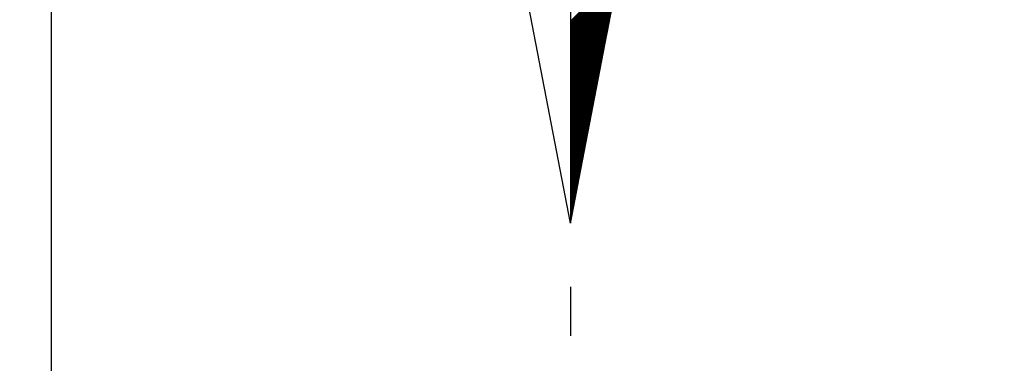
# Model space of a CAD drawing. Header units: metres. Extents: x 183400 to 184400, y 422200 to 427800.
# Tile 132 of 221: x 183958 to 183986, y 425748 to 425758. Entities that reach past the tile are written whole.
import ezdxf

# ---------------------------------------------------------------- set-up
doc = ezdxf.new("R2010")
doc.units = ezdxf.units.M
for name, color, linetype in [('N_MK2', 7, 'Continuous'), ('방위표', 7, 'Continuous'), ('일람표', 7, 'Continuous')]:
    doc.layers.add(name, color=color, linetype=linetype)

# ---------------------------------------------------------------- blocks, each defined once
blk = doc.blocks.new('N_MK2')
at = {"layer": '방위표', "color": 7, "linetype": 'Continuous'}
blk.add_lwpolyline([(-106.029, 0), (-33.696, -13.958), (0, 0), (-53.049, -53.048), (-13.958, -33.696), (0, 0), (0, -106.029), (13.958, -33.696), (0, 0), (53.048, -53.049), (33.696, -13.958), (0, 0), (106.028, 0), (33.696, 13.958), (0, 0), (53.049, 53.049), (13.958, 33.696), (0, 0), (0, 133.028), (-13.958, 33.696), (0, 0), (-53.049, 53.049), (-33.696, 13.958), (0, 0)], close=True, dxfattribs=at)
for points in [[(0, -106.029), (-13.958, -33.696)], [(0, -65.45), (9.703, -55.747)], [(0, -65.733), (9.635, -56.097)], [(0, -66.015), (9.568, -56.448)], [(0, -66.298), (9.5, -56.798)], [(0, -66.581), (9.432, -57.149)], [(0, -66.864), (9.365, -57.499)], [(0, -67.147), (9.297, -57.85)], [(0, -67.43), (9.229, -58.2)], [(0, -67.713), (9.162, -58.551)], [(0, -67.995), (9.094, -58.901)], [(0, -68.278), (9.027, -59.252)], [(0, -68.561), (8.959, -59.602)], [(0, -68.844), (8.891, -59.953)], [(0, -69.127), (8.824, -60.303)], [(0, -69.41), (8.756, -60.654)], [(0, -69.692), (8.688, -61.004)], [(0, -69.975), (8.621, -61.354)], [(0, -70.258), (8.553, -61.705)], [(0, -70.541), (8.486, -62.055)], [(0, -70.824), (8.418, -62.406)], [(0, -71.107), (8.35, -62.756)], [(0, -71.389), (8.283, -63.107)], [(0, -71.672), (8.215, -63.457)], [(0, -71.955), (8.147, -63.808)], [(0, -72.238), (8.08, -64.158)], [(0, -72.521), (8.012, -64.509)], [(0, -72.804), (7.944, -64.859)], [(0, -73.087), (7.877, -65.21)], [(0, -73.369), (7.809, -65.56)], [(0, -73.652), (7.742, -65.911)], [(0, -73.935), (7.674, -66.261)], [(0, -74.218), (7.606, -66.612)], [(0, -74.501), (7.539, -66.962)], [(0, -74.784), (7.471, -67.313)], [(0, -75.066), (7.403, -67.663)], [(0, -75.349), (7.336, -68.013)], [(0, -75.632), (7.268, -68.364)], [(0, -75.915), (7.201, -68.714)], [(0, -76.198), (7.133, -69.065)], [(0, -76.481), (7.065, -69.415)], [(0, -76.763), (6.998, -69.766)], [(0, -77.046), (6.93, -70.116)], [(0, -77.329), (6.862, -70.467)], [(0, -77.612), (6.795, -70.817)], [(0, -77.895), (6.727, -71.168)], [(0, -78.178), (6.66, -71.518)], [(0, -78.461), (6.592, -71.869)], [(0, -78.743), (6.524, -72.219)], [(0, -79.026), (6.457, -72.57)], [(0, -79.309), (6.389, -72.92)], [(0, -79.592), (6.321, -73.271)], [(0, -79.875), (6.254, -73.621)], [(0, -80.158), (6.186, -73.972)], [(0, -80.44), (6.118, -74.322)], [(0, -80.723), (6.051, -74.672)], [(0, -81.006), (5.983, -75.023)], [(0, -81.289), (5.916, -75.373)], [(0, -81.572), (5.848, -75.724)], [(0, -81.855), (5.78, -76.074)], [(0, -82.138), (5.713, -76.425)], [(0, -82.42), (5.645, -76.775)], [(0, -82.703), (5.577, -77.126)], [(0, -82.986), (5.51, -77.476)], [(0, -83.269), (5.442, -77.827)], [(0, -83.552), (5.375, -78.177)], [(0, -83.835), (5.307, -78.528)], [(0, -84.117), (5.239, -78.878)], [(0, -84.4), (5.172, -79.229)], [(0, -84.683), (5.104, -79.579)], [(0, -84.966), (5.036, -79.93)], [(0, -85.249), (4.969, -80.28)], [(0, -85.532), (4.901, -80.631)], [(0, -85.814), (4.833, -80.981)], [(0, -86.097), (4.766, -81.331)], [(0, -86.38), (4.698, -81.682)], [(0, -86.663), (4.631, -82.032)], [(0, -86.946), (4.563, -82.383)], [(0, -87.229), (4.495, -82.733)], [(0, -87.512), (4.428, -83.084)], [(0, -87.794), (4.36, -83.434)], [(0, -88.077), (4.292, -83.785)], [(0, -88.36), (4.225, -84.135)], [(0, -88.643), (4.157, -84.486)], [(0, -88.926), (4.09, -84.836)], [(0, -89.209), (4.022, -85.187)], [(0, -89.491), (3.954, -85.537)], [(0, -89.774), (3.887, -85.888)], [(0, -90.057), (3.819, -86.238)], [(0, -90.34), (3.751, -86.589)], [(0, -90.623), (3.684, -86.939)], [(0, -90.906), (3.616, -87.29)], [(0, -91.189), (3.549, -87.64)], [(0, -91.471), (3.481, -87.99)], [(0, -91.754), (3.413, -88.341)], [(0, -92.037), (3.346, -88.691)], [(0, -92.32), (3.278, -89.042)], [(0, -92.603), (3.21, -89.392)], [(0, -92.886), (3.143, -89.743)], [(0, -93.168), (3.075, -90.093)], [(0, -93.451), (3.007, -90.444)], [(0, -93.734), (2.94, -90.794)], [(0, -94.017), (2.872, -91.145)], [(0, -94.3), (2.805, -91.495)], [(0, -94.583), (2.737, -91.846)], [(0, -94.865), (2.669, -92.196)], [(0, -95.148), (2.602, -92.547)], [(0, -95.431), (2.534, -92.897)], [(0, -95.714), (2.466, -93.248)], [(0, -95.997), (2.399, -93.598)], [(0, -96.28), (2.331, -93.949)], [(0, -96.563), (2.264, -94.299)], [(0, -96.845), (2.196, -94.649)], [(0, -97.128), (2.128, -95)], [(0, -97.411), (2.061, -95.35)], [(0, -97.694), (1.993, -95.701)], [(0, -97.977), (1.925, -96.051)], [(0, -98.26), (1.858, -96.402)], [(0, -98.542), (1.79, -96.752)], [(0, -98.825), (1.722, -97.103)], [(0, -99.108), (1.655, -97.453)], [(0, -99.391), (1.587, -97.804)], [(0, -99.674), (1.52, -98.154)], [(0, -99.957), (1.452, -98.505)], [(0, -100.239), (1.384, -98.855)], [(0, -100.522), (1.317, -99.206)], [(0, -100.805), (1.249, -99.556)], [(0, -101.088), (1.181, -99.907)], [(0, -101.371), (1.114, -100.257)], [(0, -101.654), (1.046, -100.608)], [(0, -101.937), (0.979, -100.958)], [(0, -102.219), (0.911, -101.308)], [(0, -102.502), (0.843, -101.659)], [(0, -102.785), (0.776, -102.009)], [(0, -103.068), (0.708, -102.36)], [(0, -103.351), (0.64, -102.71)], [(0, -103.634), (0.573, -103.061)], [(0, -103.916), (0.505, -103.411)], [(0, -104.199), (0.437, -103.762)], [(0, -104.482), (0.37, -104.112)], [(0, -104.765), (0.302, -104.463)], [(0, -105.048), (0.235, -104.813)], [(0, -105.331), (0.167, -105.164)], [(0, -105.614), (0.099, -105.514)], [(0, -105.896), (0.032, -105.865)], [(0, -118.86), (0, -128.674)]]:
    blk.add_lwpolyline(points, dxfattribs=at)

msp = doc.modelspace()

# ---------------------------------------------------------------- linework, layer by layer
at = {"layer": '일람표', "linetype": 'Continuous', "flags": 128}
msp.add_lwpolyline([(183935.763, 425746.585), (183959.2, 425746.585), (183959.2, 425762.21), (183935.763, 425762.21)], close=True, dxfattribs=at)

# ---------------------------------------------------------------- block references
at = {"layer": 'N_MK2', "linetype": 'Continuous', "lineweight": 15, "xscale": 0.1399996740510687, "yscale": 0.1399996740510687, "zscale": 0.139999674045}
msp.add_blockref('N_MK2', (183973.805, 425766.673), dxfattribs=at)

doc.saveas('drawing.dxf')
